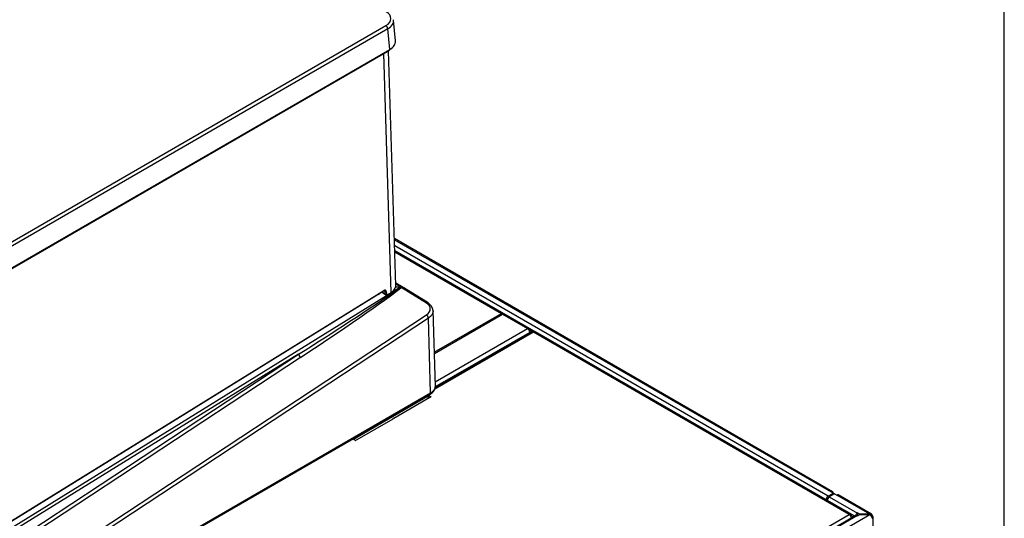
# Model space of a CAD drawing. Header units: millimetres. Extents: x 0 to 287, y 0 to 200.
# Tile 44 of 45: x 250 to 287, y 129 to 148. Entities that reach past the tile are written whole.
import ezdxf

# ---------------------------------------------------------------- set-up
doc = ezdxf.new("R2010")
doc.units = ezdxf.units.MM
for name, color, linetype in [('134.135_BW4_CTM-', 7, 'Continuous'), ('Marges', 7, 'Continuous'), ('Standard', 7, 'Continuous')]:
    doc.layers.add(name, color=color, linetype=linetype)

# ---------------------------------------------------------------- blocks, each defined once
blk = doc.blocks.new('SE')
at = {"layer": '134.135_BW4_CTM-', "color": 7, "linetype": 'Continuous'}
for p, q in [((264.214, 146.82), (264.144, 147.599)), ((235.511, 131.024), (263.856, 147.389)), ((263.927, 147.271), (235.582, 130.906)), ((263.997, 146.493), (263.927, 147.271)), ((235.572, 130.063), (263.987, 146.468)), ((235.582, 130.088), (263.997, 146.493)), ((264.047, 137.409), (263.772, 146.344)), ((264.229, 137.662), (263.958, 146.451)), ((280.574, 129.953), (264.175, 139.421)), ((264.176, 139.38), (280.514, 129.947)), ((280.406, 129.787), (264.183, 139.154)), ((264.188, 138.974), (280.33, 129.655)), ((269.212, 136.064), (264.189, 138.965)), ((264.19, 138.924), (268.176, 136.623)), ((235.182, 119.538), (264.402, 137.614)), ((235.714, 120.116), (263.767, 137.471)), ((235.719, 120.13), (263.772, 137.484)), ((263.825, 137.44), (263.769, 137.472)), ((264.207, 137.609), (264.402, 137.614)), ((264.208, 137.612), (264.399, 137.619)), ((264.501, 137.598), (264.226, 137.756)), ((264.399, 137.619), (264.227, 137.719)), ((264.409, 137.602), (264.432, 137.613)), ((265.375, 137.006), (264.425, 137.594)), ((265.431, 137.013), (264.526, 137.574)), ((263.561, 137.325), (235.669, 120.069)), ((263.719, 137.441), (263.72, 137.425)), ((263.726, 137.445), (263.729, 137.413)), ((263.729, 137.413), (263.831, 137.354)), ((263.745, 137.377), (263.852, 137.315)), ((263.831, 137.354), (263.825, 137.44)), ((263.867, 137.442), (263.874, 137.356)), ((263.919, 137.32), (264.041, 137.395)), ((263.925, 137.333), (264.047, 137.409)), ((265.707, 133.881), (265.618, 136.743)), ((235.398, 116.842), (265.37, 136.567)), ((265.444, 136.448), (235.472, 116.723)), ((265.53, 133.65), (265.444, 136.448)), ((265.667, 135.174), (268.176, 136.623)), ((265.668, 135.126), (268.219, 136.598)), ((268.253, 136.618), (268.219, 136.598)), ((268.219, 136.598), (269.153, 136.059)), ((265.701, 134.065), (269.153, 136.059)), ((269.212, 135.996), (269.237, 136.01)), ((269.237, 136.01), (269.32, 135.962)), ((269.375, 135.925), (265.682, 133.794)), ((269.325, 135.93), (265.697, 133.836)), ((269.237, 135.914), (265.702, 133.873)), ((269.236, 135.929), (269.25, 135.921)), ((269.237, 135.88), (269.237, 135.914)), ((269.32, 135.962), (269.25, 135.921)), ((269.25, 135.921), (269.25, 135.887)), ((269.32, 135.962), (269.32, 135.928)), ((281.193, 129.102), (269.375, 135.925)), ((281.255, 129.108), (269.437, 135.931)), ((234.098, 117.667), (260.585, 135.098)), ((260.66, 134.98), (234.172, 117.548)), ((260.585, 135.098), (235.201, 119.394)), ((235.451, 116.25), (265.509, 133.604)), ((235.472, 116.296), (265.53, 133.65)), ((265.414, 133.516), (262.636, 131.912)), ((265.502, 133.474), (264.157, 132.698)), ((265.238, 133.414), (265.209, 133.431)), ((265.347, 133.511), (265.376, 133.494)), ((265.41, 133.547), (265.41, 133.531)), ((265.44, 133.564), (265.44, 133.49)), ((265.484, 133.464), (265.44, 133.49)), ((265.446, 133.568), (265.555, 133.505)), ((265.539, 133.502), (265.497, 133.478)), ((265.497, 133.478), (265.502, 133.474)), ((265.497, 133.471), (265.497, 133.478)), ((265.544, 133.499), (265.539, 133.502)), ((265.555, 133.505), (265.544, 133.499)), ((264.114, 132.673), (262.769, 131.897)), ((264.151, 132.701), (264.109, 132.676)), ((264.109, 132.676), (264.114, 132.673)), ((264.109, 132.67), (264.109, 132.676)), ((264.157, 132.698), (264.151, 132.701)), ((262.716, 131.866), (262.607, 131.929)), ((262.727, 131.872), (262.716, 131.866)), ((262.764, 131.9), (262.721, 131.875)), ((262.721, 131.875), (262.727, 131.872)), ((262.721, 131.869), (262.721, 131.875)), ((262.769, 131.897), (262.764, 131.9)), ((280.406, 129.787), (280.599, 129.898)), ((280.641, 129.874), (280.449, 129.763)), ((280.449, 129.763), (281.502, 129.154)), ((280.599, 129.898), (280.514, 129.947)), ((280.599, 129.849), (280.599, 129.898)), ((280.641, 129.874), (280.726, 129.825)), ((281.963, 129.11), (280.726, 129.825)), ((282.03, 129.112), (280.786, 129.831)), ((280.33, 129.642), (280.33, 129.655)), ((281.401, 129.036), (280.372, 129.63)), ((280.372, 129.63), (280.372, 129.618)), ((248.524, 110.241), (281.193, 129.102)), ((281.448, 129.063), (248.66, 110.133)), ((281.502, 129.058), (248.714, 110.128)), ((248.906, 110.016), (281.963, 129.102)), ((281.281, 129.051), (281.255, 129.036)), ((281.281, 129.051), (281.354, 129.009)), ((281.497, 129.061), (281.497, 129.063)), ((281.511, 129.159), (281.502, 129.154)), ((281.502, 129.073), (281.511, 129.078)), ((281.502, 129.058), (281.511, 129.053)), ((281.511, 129.159), (281.511, 129.078)), ((281.596, 129.11), (281.511, 129.159)), ((281.511, 129.053), (281.596, 129.102)), ((281.511, 129.078), (281.532, 129.065)), ((281.963, 129.11), (281.596, 129.11)), ((281.596, 129.102), (281.596, 129.11)), ((281.596, 129.102), (281.963, 129.102)), ((281.978, 129.102), (281.978, 129.11)), ((282.055, 129.057), (282.03, 129.043)), ((282.09, 117.283), (282.09, 129.008)), ((281.283, 128.968), (281.279, 128.97))]:
    blk.add_line(p, q, dxfattribs=at)
for centre, radius, start, end in [((199.837, 232.047), 114.409, 302.07134, 304.36046), ((265.254, 136.693), 0.366, 4.8186, 61.0785), ((265.357, 133.919), 0.35, 295.9194, 353.857)]:
    blk.add_arc(centre, radius, start, end, dxfattribs=at)
for centre, major_axis, ratio, start_param, end_param in [((263.398, 147.652), (-0.647, 0), 0.575771, 2.357564, 3.925621), ((263.398, 147.57), (-0.746, -0.009), 0.576137, 2.350592, 3.209663), ((263.856, 147.307), (0.05, -0.0866), 0.57735, 0.837758, 2.356194), ((263.469, 146.795), (-0.747, -0.005), 0.575968, 2.354081, 3.190327), ((263.962, 146.511), (-0.025, 0.0433), 0.57735, 3.141593, 3.979351), ((260.452, 135.015), (4.021, 2.641), 0.029895, 4.744354, 6.107088), ((263.751, 137.496), (-0.0158, 0.0255), 0.556354, 3.141593, 3.90975), ((263.775, 137.38), (-0.065, -0.113), 0.57735, 2.443461, 3.962727), ((263.754, 137.392), (-0.05, -0.0866), 0.57735, 2.443461, 3.145651), ((264.402, 137.539), (0.138, 0.006), 0.582576, 0.336402, 1.565819), ((264.402, 137.539), (0.137, 0.005), 0.550876, 1.327118, 1.54888), ((264.421, 137.672), (0.068, -0.0733), 0.625734, -1.125523, -0.931948), ((264.447, 137.682), (0.0112, -0.0994), 0.291712, -0.848078, -0.60048), ((263.56, 137.36), (-0.0237, 0.0383), 0.556371, 1.905851, 2.321486), ((263.162, 137.563), (0.563, 0.008), 0.607635, 5.489952, 5.768561), ((263.75, 137.427), (0.0299, 0.0026), 0.620414, 3.141593, 3.87472), ((263.846, 137.454), (0.0299, 0.0024), 0.625473, 3.879379, 5.450176), ((263.853, 137.368), (0.0299, 0.0024), 0.625473, 3.879379, 5.450176), ((263.902, 137.402), (0.05, 0.0866), 0.57735, 2.443461, 3.133095), ((263.923, 137.389), (0.035, 0.0606), 0.57735, 2.443461, 3.962727), ((263.904, 137.345), (-0.0158, 0.0255), 0.556354, 3.141207, 3.90975), ((264.026, 137.421), (-0.0158, 0.0255), 0.556354, 3.141593, 3.90975), ((265.016, 136.778), (-0.499, -0.024), 0.626565, 2.327356, 3.880699), ((265.379, 136.928), (-0.0526, -0.085), 0.576095, 3.14052, 4.014349), ((265.373, 136.489), (0.055, -0.0835), 0.53567, 0.752846, 2.306189), ((268.26, 136.478), (-0.083, 0.145), 0.57735, 5.554068, 6.283185), ((269.153, 135.962), (-0.059, -0.102), 0.57735, 2.356194, 3.926991), ((269.153, 135.962), (-0.059, 0.102), 0.57735, 3.926991, 5.497787), ((269.375, 135.844), (0.05, -0.0867), 0.57735, 2.356194, 3.141593), ((269.375, 135.823), (-0.063, -0.108), 0.57735, 3.141593, 3.926991), ((260.656, 135.057), (-0.055, 0.0835), 0.53567, 0.752846, 2.306189), ((265.51, 133.531), (0.1, 0), 0.57735, 3.141593, 3.926991), ((265.459, 133.691), (-0.05, 0.0866), 0.57735, 3.141593, 3.926991), ((280.406, 129.699), (-0.054, -0.0935), 0.57735, 3.926991, 5.497787), ((280.449, 129.674), (-0.054, -0.0935), 0.57735, 3.926991, 5.497787), ((280.514, 129.849), (-0.06, -0.104), 0.57735, 2.356194, 3.926991), ((280.514, 129.849), (-0.12, 0), 0.57735, 3.403392, 3.926991), ((280.726, 129.727), (-0.06, -0.104), 0.57735, 3.141593, 3.926991), ((281.193, 129), (-0.062, -0.108), 0.57735, 2.356194, 3.926991), ((281.193, 129), (-0.062, 0.108), 0.57735, 4.088551, 5.497787), ((281.502, 129.066), (0.054, 0.0935), 0.57735, 0.785398, 2.028754), ((281.502, 128.97), (0.054, -0.0935), 0.57735, 2.356194, 3.141593), ((281.502, 129.066), (-0.004, -0.00693), 0.57735, 3.926991, 5.497787), ((281.963, 129.012), (0.17, 0), 0.57735, 1.487366, 1.570796), ((281.963, 129.004), (0.17, 0), 0.57735, 1.487366, 1.570796), ((281.97, 129.008), (-0.06, -0.104), 0.57735, 2.356194, 3.843561), ((281.97, 129.008), (-0.06, 0.104), 0.57735, 3.926991, 5.414357), ((281.97, 129.008), (-0.12, 0), 0.57735, 2.356194, 3.926991)]:
    blk.add_ellipse(centre, major_axis=major_axis, ratio=ratio, start_param=start_param, end_param=end_param, dxfattribs=at)
for points, degree, knots in [([(263.767, 137.471), (263.774, 137.474), (263.787, 137.481), (263.799, 137.481), (263.802, 137.479), (263.804, 137.478)], 3, [0, 0, 0, 0, 0.379408, 0.771484, 1, 1, 1, 1]), ([(264.047, 137.409), (264.104, 137.444), (264.15, 137.486), (264.212, 137.577), (264.228, 137.626), (264.228, 137.677), (264.228, 137.679), (264.228, 137.681)], 3, [0, 0, 0, 0, 0.25, 0.25, 0.5, 0.5, 0.5111252, 0.5111252, 0.5111252, 0.5111252]), ([(264.44, 137.598), (264.438, 137.598), (264.435, 137.598), (264.431, 137.598), (264.427, 137.596), (264.426, 137.595), (264.425, 137.594)], 3, [0, 0, 0, 0, 0.275478, 0.501455, 0.753753, 1, 1, 1, 1]), ([(264.432, 137.613), (264.455, 137.611), (264.474, 137.605), (264.494, 137.599), (264.508, 137.59), (264.523, 137.58), (264.531, 137.568), (264.539, 137.557), (264.539, 137.544)], 2, [0, 0, 0, 0.25, 0.25, 0.5, 0.5, 0.75, 0.75, 1, 1, 1]), ([(264.526, 137.573), (264.525, 137.574), (264.511, 137.582), (264.483, 137.593), (264.454, 137.596), (264.44, 137.598)], 3, [0.4616025, 0.4616025, 0.4616025, 0.4616025, 0.5008898, 0.749712, 1, 1, 1, 1]), ([(263.852, 137.316), (263.857, 137.313), (263.867, 137.307), (263.889, 137.307), (263.908, 137.313), (263.917, 137.318), (263.919, 137.32)], 3, [0, 0, 0, 0, 0.220342, 0.544351, 0.891299, 1, 1, 1, 1]), ([(265.619, 136.724), (265.619, 136.721), (265.619, 136.707), (265.618, 136.684), (265.612, 136.655), (265.602, 136.627), (265.59, 136.599), (265.573, 136.571), (265.554, 136.544), (265.531, 136.518), (265.505, 136.493), (265.476, 136.47), (265.455, 136.455), (265.444, 136.448)], 3, [0.4810211, 0.4810211, 0.4810211, 0.4810211, 0.4999886, 0.5499887, 0.5999891, 0.6499897, 0.6999906, 0.7499916, 0.7999928, 0.8499943, 0.899996, 0.9499979, 1, 1, 1, 1]), ([(265.53, 133.65), (265.535, 133.653), (265.546, 133.659), (265.56, 133.669), (265.574, 133.679), (265.588, 133.689), (265.6, 133.699), (265.612, 133.71), (265.623, 133.72), (265.634, 133.731), (265.643, 133.742), (265.652, 133.753), (265.66, 133.764), (265.668, 133.775), (265.675, 133.786), (265.681, 133.797), (265.686, 133.808), (265.691, 133.819), (265.695, 133.83), (265.698, 133.841), (265.701, 133.852), (265.703, 133.863), (265.705, 133.874), (265.706, 133.884), (265.706, 133.894), (265.706, 133.901), (265.706, 133.904)], 3, [0, 0, 0, 0, 0.0239576, 0.0477194, 0.0712855, 0.0946557, 0.1178301, 0.1408087, 0.1635915, 0.1861785, 0.2085697, 0.2307651, 0.2527648, 0.2745686, 0.2961767, 0.317589, 0.3388055, 0.3598262, 0.3806511, 0.4012803, 0.4217137, 0.4419514, 0.4619933, 0.4818394, 0.5014898, 0.5173689, 0.5173689, 0.5173689, 0.5173689])]:
    blk.add_open_spline(points, degree=degree, knots=knots, dxfattribs=at)
blk.add_open_spline([(263.729, 137.413), (263.73, 137.395), (263.738, 137.381), (263.749, 137.374)], degree=3, dxfattribs=at)

msp = doc.modelspace()

# ---------------------------------------------------------------- linework, layer by layer
at = {"layer": 'Marges', "color": 7, "linetype": 'Continuous'}
msp.add_line((287, 10), (287, 200), dxfattribs=at)

# ---------------------------------------------------------------- block references
at = {"layer": 'Standard'}
msp.add_blockref('SE', (0, 0), dxfattribs=at)

doc.saveas('drawing.dxf')
